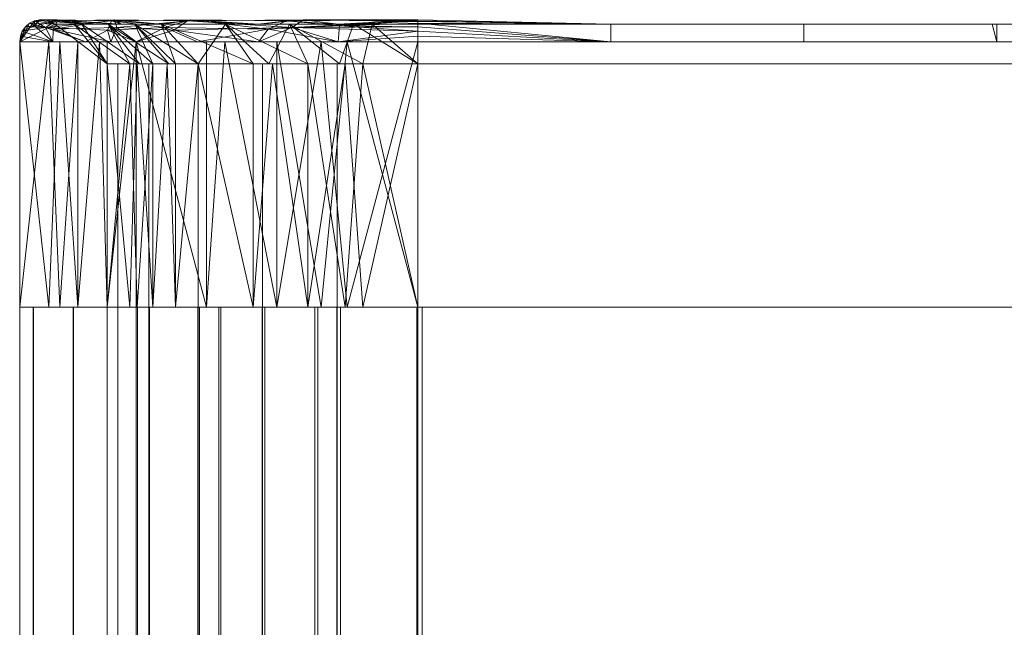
# Model space of a CAD drawing. Header units: millimetres. Extents: x -156 to 353, y -115 to 445.
# Tile 2 of 17: x -156 to -111, y 1 to 29. Entities that reach past the tile are written whole.
import ezdxf

# ---------------------------------------------------------------- set-up
doc = ezdxf.new("R2010")
doc.units = ezdxf.units.MM
doc.layers.add('M-520-M_DRAINAGE_FW', color=2, linetype='Continuous', lineweight=30)

# ---------------------------------------------------------------- blocks, each defined once
blk = doc.blocks.new('FFAS4954-601500BT0 - EasySet Exposed Bath _ Shower Auto Temperature Mixer with Shower Kit-4445-3D View 1')
at = {"layer": 'M-520-M_DRAINAGE_FW', "lineweight": 9}
mesh = blk.add_polyface(dxfattribs=at)
corners = [(-156, 27.744, 114), (-155.97, 27.989, 114), (-155.881, 28.219, 114), (-155.738, 28.419, 114), (-155.551, 28.579, 114), (-155.33, 28.689, 114), (-155.089, 28.741, 114), (-154.843, 28.732, 114), (-154.606, 28.664, 114), (-154.394, 28.54, 114), (-154.394, 28.54, 25), (-154.606, 28.664, 25), (-154.843, 28.732, 25), (-155.089, 28.741, 25), (-155.33, 28.689, 25), (-155.551, 28.579, 25), (-155.738, 28.419, 25), (-155.881, 28.219, 25), (-155.97, 27.989, 25), (-156, 27.744, 25), (-156, 27.744, 79.083), (-154.394, 28.54, 69.5), (-154.394, 28.54, 42.459), (-154.394, 28.54, 91.75), (-156, 27.744, 52.041), (-156, 27.744, 65.562), (-156, 27.744, 96.541), (-156, 27.744, 42.459), (-154.394, 28.54, 105.271), (-154.394, 28.54, 33.729), (-156, 27.744, 105.271), (-156, 27.744, 33.729), (-154.394, 28.54, 55.979), (-154.394, 28.54, 80.625), (-154.394, 28.54, 49.219), (-156, 27.744, 87.812)]
mesh.append_faces([[corners[k] for k in face] for face in [(15, 29, 14), (12, 29, 11), (2, 30, 1), (16, 31, 15), (7, 28, 6)]], dxfattribs={"vtx0": -1, "vtx1": -1})
mesh.append_faces([[corners[k] for k in face] for face in [(5, 28, 30), (15, 31, 29)]], dxfattribs={"vtx0": -1, "vtx1": -1, "vtx2": -1})
mesh.append_faces([[corners[k] for k in face] for face in [(32, 24, 25, 21), (30, 4, 5), (33, 20, 35, 23), (31, 16, 17), (21, 25, 20, 33), (28, 7, 8), (24, 32, 34)]], dxfattribs={"vtx0": -1, "vtx2": -1})
mesh.append_faces([[corners[k] for k in face] for face in [(17, 18, 31), (13, 14, 29), (3, 4, 30), (2, 3, 30), (12, 13, 29), (5, 6, 28), (35, 26, 23)]], dxfattribs={"vtx1": -1, "vtx2": -1})
mesh.append_faces([[corners[k] for k in face] for face in [(27, 24, 34, 22), (31, 27, 22, 29), (26, 30, 28, 23)]], dxfattribs={"vtx1": -1, "vtx3": -1})
mesh.append_faces([[corners[k] for k in face] for face in [(18, 19, 31), (29, 10, 11), (8, 9, 28), (30, 0, 1)]], dxfattribs={"vtx2": -1})
mesh = blk.add_polyface(dxfattribs=at)
corners = [(-138, 27.744, 7), (-150.728, 27.744, 12.272), (-156, 27.744, 25), (-155.97, 27.989, 25), (-155.881, 28.219, 25), (-155.738, 28.419, 25), (-155.551, 28.579, 25), (-155.33, 28.689, 25), (-155.089, 28.741, 25), (-154.843, 28.732, 25), (-154.606, 28.664, 25), (-154.394, 28.54, 25), (-149.592, 28.54, 13.408), (-138, 28.54, 8.606), (-138, 28.664, 8.394), (-138, 28.732, 8.157), (-138, 28.741, 7.911), (-138, 28.689, 7.67), (-138, 28.579, 7.449), (-138, 28.419, 7.262), (-138, 28.219, 7.119), (-138, 27.989, 7.03), (-151.41, 28.54, 17.797), (-153.017, 27.744, 17.797), (-145.203, 28.54, 11.59), (-145.203, 27.744, 9.983), (-154.285, 28.687, 19.06), (-143.158, 28.74, 8.707), (-141.601, 27.744, 8.492), (-152.902, 28.54, 21.399), (-154.508, 27.744, 21.399), (-155.336, 28.467, 21.467), (-148.416, 28.689, 11.152), (-143.689, 28.385, 8.168), (-151.712, 28.734, 14.713), (-154.49, 28.315, 18.243), (-151.872, 27.744, 15.035), (-151.603, 28.386, 13.571), (-149.034, 28.275, 10.972), (-147.965, 27.744, 11.128), (-141.601, 28.54, 10.098)]
mesh.append_faces([[corners[k] for k in face] for face in [(36, 37, 1), (30, 35, 23), (8, 31, 7), (23, 35, 36), (4, 30, 3), (21, 28, 20), (20, 33, 19)]], dxfattribs={"vtx0": -1, "vtx1": -1})
mesh.append_faces([[corners[k] for k in face] for face in [(27, 17, 33), (32, 27, 33), (33, 25, 38), (34, 35, 26), (30, 31, 35), (26, 22, 34), (26, 31, 8), (37, 35, 34), (29, 26, 9), (38, 37, 32), (40, 14, 27), (12, 32, 34), (33, 20, 28), (32, 24, 27), (35, 31, 26), (38, 1, 37), (4, 31, 30), (35, 37, 36), (32, 37, 34), (33, 38, 32)]], dxfattribs={"vtx0": -1, "vtx1": -1, "vtx2": -1})
mesh.append_faces([[corners[k] for k in face] for face in [(31, 4, 5), (29, 9, 10), (31, 5, 6), (33, 18, 19), (26, 8, 9), (33, 28, 25), (27, 14, 15), (27, 24, 40)]], dxfattribs={"vtx0": -1, "vtx2": -1})
mesh.append_faces([[corners[k] for k in face] for face in [(38, 25, 39, 1)]], dxfattribs={"vtx0": -1, "vtx3": -1})
mesh.append_faces([[corners[k] for k in face] for face in [(29, 22, 26), (22, 12, 34), (15, 16, 27), (17, 18, 33), (12, 24, 32), (16, 17, 27), (6, 7, 31)]], dxfattribs={"vtx1": -1, "vtx2": -1})
mesh.append_faces([[corners[k] for k in face] for face in [(30, 2, 3), (21, 0, 28), (10, 11, 29), (40, 13, 14)]], dxfattribs={"vtx2": -1})
mesh = blk.add_polyface(dxfattribs=at)
corners = [(-156, 27.744, 114), (-150.728, 27.744, 126.728), (-138, 27.744, 132), (-138, 27.989, 131.97), (-138, 28.219, 131.881), (-138, 28.419, 131.738), (-138, 28.579, 131.551), (-138, 28.689, 131.33), (-138, 28.741, 131.089), (-138, 28.732, 130.843), (-138, 28.664, 130.606), (-138, 28.54, 130.394), (-149.592, 28.54, 125.592), (-154.394, 28.54, 114), (-154.606, 28.664, 114), (-154.843, 28.732, 114), (-155.089, 28.741, 114), (-155.33, 28.689, 114), (-155.551, 28.579, 114), (-155.738, 28.419, 114), (-155.881, 28.219, 114), (-155.97, 27.989, 114), (-145.203, 28.54, 127.41), (-145.203, 27.744, 129.017), (-151.41, 28.54, 121.203), (-153.017, 27.744, 121.203), (-143.94, 28.687, 130.285), (-154.293, 28.74, 119.158), (-154.508, 27.744, 117.601), (-141.601, 28.54, 128.902), (-141.601, 27.744, 130.508), (-141.533, 28.467, 131.336), (-151.848, 28.689, 124.416), (-154.832, 28.385, 119.689), (-148.287, 28.734, 127.712), (-144.757, 28.315, 130.49), (-147.965, 27.744, 127.872), (-149.429, 28.386, 127.603), (-152.028, 28.275, 125.034), (-151.872, 27.744, 123.965), (-152.902, 28.54, 117.601)]
mesh.append_faces([[corners[k] for k in face] for face in [(36, 37, 1), (30, 35, 23), (8, 31, 7), (23, 35, 36), (4, 30, 3), (21, 28, 20), (20, 33, 19)]], dxfattribs={"vtx0": -1, "vtx1": -1})
mesh.append_faces([[corners[k] for k in face] for face in [(27, 17, 33), (32, 27, 33), (33, 25, 38), (34, 35, 26), (30, 31, 35), (26, 22, 34), (26, 31, 8), (37, 35, 34), (29, 26, 9), (38, 37, 32), (40, 14, 27), (12, 32, 34), (33, 20, 28), (32, 24, 27), (35, 31, 26), (38, 1, 37), (4, 31, 30), (35, 37, 36), (32, 37, 34), (33, 38, 32)]], dxfattribs={"vtx0": -1, "vtx1": -1, "vtx2": -1})
mesh.append_faces([[corners[k] for k in face] for face in [(31, 4, 5), (29, 9, 10), (31, 5, 6), (33, 18, 19), (26, 8, 9), (33, 28, 25), (27, 14, 15), (38, 25, 39), (27, 24, 40)]], dxfattribs={"vtx0": -1, "vtx2": -1})
mesh.append_faces([[corners[k] for k in face] for face in [(29, 22, 26), (22, 12, 34), (15, 16, 27), (17, 18, 33), (12, 24, 32), (16, 17, 27), (6, 7, 31), (39, 1, 38)]], dxfattribs={"vtx1": -1, "vtx2": -1})
mesh.append_faces([[corners[k] for k in face] for face in [(30, 2, 3), (21, 0, 28), (10, 11, 29), (40, 13, 14)]], dxfattribs={"vtx2": -1})
mesh = blk.add_polyface(dxfattribs=at)
corners = [(-154.394, 28.54, 114), (-152.04, 26.744, 114), (-152.04, 26.744, 25), (-154.394, 28.54, 25)]
mesh.append_faces([[corners[k] for k in face] for face in [(3, 0, 1, 2)]])
mesh = blk.add_polyface(dxfattribs=at)
corners = [(-138, 28.54, 8.606), (-149.592, 28.54, 13.408), (-154.394, 28.54, 25), (-152.04, 26.744, 25), (-147.928, 26.744, 15.072), (-138, 26.744, 10.96), (-149.984, 26.744, 20.036), (-151.993, 28.54, 19.204), (-153.539, 28.54, 22.936), (-141.536, 26.744, 12.425), (-143.796, 28.54, 11.007), (-146.694, 28.54, 12.208), (-150.792, 28.54, 16.306), (-148.956, 26.744, 17.554), (-151.012, 26.744, 22.518), (-140.898, 28.54, 9.807), (-144.732, 26.744, 13.748)]
mesh.append_faces([[corners[k] for k in face] for face in [(15, 5, 0)]], dxfattribs={"vtx0": -1})
mesh.append_faces([[corners[k] for k in face] for face in [(6, 7, 14), (1, 4, 11), (9, 10, 16), (5, 15, 9), (8, 14, 7)]], dxfattribs={"vtx0": -1, "vtx1": -1})
mesh.append_faces([[corners[k] for k in face] for face in [(12, 6, 13), (1, 13, 4), (11, 4, 16), (6, 12, 7), (8, 3, 14)]], dxfattribs={"vtx0": -1, "vtx2": -1})
mesh.append_faces([[corners[k] for k in face] for face in [(2, 3, 8)]], dxfattribs={"vtx1": -1})
mesh.append_faces([[corners[k] for k in face] for face in [(10, 11, 16), (1, 12, 13), (15, 10, 9)]], dxfattribs={"vtx1": -1, "vtx2": -1})
mesh = blk.add_polyface(dxfattribs=at)
corners = [(-154.394, 28.54, 114), (-149.592, 28.54, 125.592), (-138, 28.54, 130.394), (-138, 26.744, 128.04), (-147.928, 26.744, 123.928), (-152.04, 26.744, 114), (-142.964, 26.744, 125.984), (-143.796, 28.54, 127.993), (-140.064, 28.54, 129.539), (-150.575, 26.744, 117.536), (-151.993, 28.54, 119.796), (-150.792, 28.54, 122.694), (-146.694, 28.54, 126.792), (-145.446, 26.744, 124.956), (-140.482, 26.744, 127.012), (-153.193, 28.54, 116.898), (-149.252, 26.744, 120.732)]
mesh.append_faces([[corners[k] for k in face] for face in [(15, 5, 0)]], dxfattribs={"vtx0": -1})
mesh.append_faces([[corners[k] for k in face] for face in [(6, 7, 14), (1, 4, 11), (9, 10, 16), (5, 15, 9), (8, 14, 7)]], dxfattribs={"vtx0": -1, "vtx1": -1})
mesh.append_faces([[corners[k] for k in face] for face in [(12, 6, 13), (1, 13, 4), (11, 4, 16), (6, 12, 7), (8, 3, 14)]], dxfattribs={"vtx0": -1, "vtx2": -1})
mesh.append_faces([[corners[k] for k in face] for face in [(2, 3, 8)]], dxfattribs={"vtx1": -1})
mesh.append_faces([[corners[k] for k in face] for face in [(10, 11, 16), (1, 12, 13), (15, 10, 9)]], dxfattribs={"vtx1": -1, "vtx2": -1})
mesh = blk.add_polyface(dxfattribs=at)
corners = [(-138, 27.744, 7), (-138, 27.989, 7.03), (-138, 28.219, 7.119), (-138, 28.419, 7.262), (-138, 28.579, 7.449), (-138, 28.689, 7.67), (-138, 28.741, 7.911), (-138, 28.732, 8.157), (-138, 28.664, 8.394), (-138, 28.54, 8.606), (138, 28.54, 8.606), (138, 28.664, 8.394), (138, 28.732, 8.157), (138, 28.741, 7.911), (138, 28.689, 7.67), (138, 28.579, 7.449), (138, 28.419, 7.262), (138, 28.219, 7.119), (138, 27.989, 7.03), (138, 27.744, 7), (-1.668, 27.744, 7), (0, 28.54, 8.606), (68.166, 28.54, 8.606), (68.166, 27.744, 7), (-68.166, 27.744, 7), (-69, 28.54, 8.606), (-34.5, 28.54, 8.606), (-34.917, 27.744, 7), (103.083, 28.54, 8.606), (103.083, 27.744, 7), (85.624, 27.744, 7), (85.624, 28.54, 8.606), (-103.083, 27.744, 7), (-103.5, 28.54, 8.606), (-86.25, 28.54, 8.606), (-85.624, 27.744, 7), (120.541, 28.54, 8.606), (120.541, 27.744, 7), (111.812, 27.744, 7), (-120.541, 28.54, 8.606), (-120.541, 27.744, 7), (-129.271, 27.744, 7), (129.271, 28.54, 8.606), (129.271, 27.744, 7), (-129.271, 28.54, 8.606), (34.083, 28.54, 8.606), (33.249, 27.744, 7), (15.79, 27.744, 7), (17.041, 28.54, 8.606), (-51.75, 28.54, 8.606), (-51.541, 27.744, 7), (-59.854, 27.744, 7), (50.707, 27.744, 7), (51.124, 28.54, 8.606), (59.645, 28.54, 8.606), (-17.25, 28.54, 8.606), (-18.293, 27.744, 7), (-26.605, 27.744, 7), (76.895, 28.54, 8.606), (76.895, 27.744, 7), (94.354, 28.54, 8.606), (94.354, 27.744, 7), (-94.354, 27.744, 7), (-94.875, 28.54, 8.606), (-76.895, 27.744, 7), (-77.625, 28.54, 8.606), (111.812, 28.54, 8.606), (-111.812, 27.744, 7), (-112.021, 28.54, 8.606), (7.061, 27.744, 7), (25.562, 28.54, 8.606), (24.52, 27.744, 7), (-43.125, 28.54, 8.606), (-43.229, 27.744, 7), (-60.375, 28.54, 8.606), (41.978, 27.744, 7), (42.604, 28.54, 8.606), (59.437, 27.744, 7), (-8.625, 28.54, 8.606), (-25.875, 28.54, 8.606), (8.521, 28.54, 8.606), (-9.98, 27.744, 7)]
mesh.append_faces([[corners[k] for k in face] for face in [(8, 44, 7), (6, 44, 5), (16, 43, 15), (7, 44, 6), (34, 62, 63), (12, 42, 11), (2, 41, 1), (35, 65, 64), (72, 50, 49)]], dxfattribs={"vtx0": -1, "vtx1": -1})
mesh.append_faces([[corners[k] for k in face] for face in [(15, 43, 42), (44, 41, 4)]], dxfattribs={"vtx0": -1, "vtx1": -1, "vtx2": -1})
mesh.append_faces([[corners[k] for k in face] for face in [(24, 25, 74, 51), (41, 44, 39, 40), (32, 33, 63, 62), (75, 45, 76, 52), (44, 4, 5), (47, 80, 48, 71), (67, 68, 33, 32), (40, 39, 68, 67), (64, 65, 25, 24), (22, 59, 23, 54), (70, 46, 71, 48), (51, 74, 49, 50), (52, 76, 53, 77), (54, 23, 77, 53), (46, 70, 45, 75), (80, 47, 69)]], dxfattribs={"vtx0": -1, "vtx2": -1})
mesh.append_faces([[corners[k] for k in face] for face in [(14, 15, 42), (17, 18, 43), (16, 17, 43), (73, 50, 72, 27), (2, 3, 41), (12, 13, 42), (13, 14, 42), (3, 4, 41), (22, 58, 59), (72, 26, 27)]], dxfattribs={"vtx1": -1, "vtx2": -1})
mesh.append_faces([[corners[k] for k in face] for face in [(43, 37, 36, 42), (28, 66, 38, 29), (56, 57, 79, 55), (30, 59, 58, 31), (61, 30, 31, 60), (57, 27, 26, 79), (29, 61, 60, 28), (34, 65, 35, 62), (66, 36, 37, 38), (81, 56, 55, 78), (21, 80, 69, 20), (20, 81, 78, 21)]], dxfattribs={"vtx1": -1, "vtx3": -1})
mesh.append_faces([[corners[k] for k in face] for face in [(18, 19, 43), (41, 0, 1), (8, 9, 44), (42, 10, 11)]], dxfattribs={"vtx2": -1})
mesh = blk.add_polyface(dxfattribs=at)
corners = [(138, 27.744, 132), (138, 27.989, 131.97), (138, 28.219, 131.881), (138, 28.419, 131.738), (138, 28.579, 131.551), (138, 28.689, 131.33), (138, 28.741, 131.089), (138, 28.732, 130.843), (138, 28.664, 130.606), (138, 28.54, 130.394), (-138, 28.54, 130.394), (-138, 28.664, 130.606), (-138, 28.732, 130.843), (-138, 28.741, 131.089), (-138, 28.689, 131.33), (-138, 28.579, 131.551), (-138, 28.419, 131.738), (-138, 28.219, 131.881), (-138, 27.989, 131.97), (-138, 27.744, 132), (1.668, 27.744, 132), (0, 28.54, 130.394), (-68.166, 28.54, 130.394), (-68.166, 27.744, 132), (68.166, 27.744, 132), (69, 28.54, 130.394), (34.5, 28.54, 130.394), (34.917, 27.744, 132), (-103.083, 28.54, 130.394), (-103.083, 27.744, 132), (-85.624, 27.744, 132), (-85.624, 28.54, 130.394), (103.083, 27.744, 132), (103.5, 28.54, 130.394), (86.25, 28.54, 130.394), (85.624, 27.744, 132), (-120.541, 28.54, 130.394), (-120.541, 27.744, 132), (-111.812, 27.744, 132), (120.541, 28.54, 130.394), (120.541, 27.744, 132), (129.271, 27.744, 132), (-129.271, 28.54, 130.394), (-129.271, 27.744, 132), (129.271, 28.54, 130.394), (-34.083, 28.54, 130.394), (-33.249, 27.744, 132), (-15.79, 27.744, 132), (-17.041, 28.54, 130.394), (51.75, 28.54, 130.394), (51.541, 27.744, 132), (59.854, 27.744, 132), (-50.707, 27.744, 132), (-51.124, 28.54, 130.394), (-59.645, 28.54, 130.394), (17.25, 28.54, 130.394), (18.293, 27.744, 132), (26.605, 27.744, 132), (-76.895, 28.54, 130.394), (-76.895, 27.744, 132), (-94.354, 28.54, 130.394), (-94.354, 27.744, 132), (94.354, 27.744, 132), (94.875, 28.54, 130.394), (76.895, 27.744, 132), (77.625, 28.54, 130.394), (-111.812, 28.54, 130.394), (111.812, 27.744, 132), (112.021, 28.54, 130.394), (-7.061, 27.744, 132), (-25.562, 28.54, 130.394), (-24.52, 27.744, 132), (43.125, 28.54, 130.394), (43.229, 27.744, 132), (60.375, 28.54, 130.394), (-41.978, 27.744, 132), (-42.604, 28.54, 130.394), (-59.437, 27.744, 132), (8.625, 28.54, 130.394), (25.875, 28.54, 130.394), (-8.521, 28.54, 130.394), (9.98, 27.744, 132)]
mesh.append_faces([[corners[k] for k in face] for face in [(8, 44, 7), (6, 44, 5), (16, 43, 15), (7, 44, 6), (34, 62, 63), (12, 42, 11), (2, 41, 1), (35, 65, 64), (72, 50, 49)]], dxfattribs={"vtx0": -1, "vtx1": -1})
mesh.append_faces([[corners[k] for k in face] for face in [(15, 43, 42), (44, 41, 4)]], dxfattribs={"vtx0": -1, "vtx1": -1, "vtx2": -1})
mesh.append_faces([[corners[k] for k in face] for face in [(24, 25, 74, 51), (41, 44, 39, 40), (32, 33, 63, 62), (75, 45, 76, 52), (44, 4, 5), (47, 80, 48, 71), (67, 68, 33, 32), (40, 39, 68, 67), (64, 65, 25, 24), (22, 59, 23, 54), (70, 46, 71, 48), (51, 74, 49, 50), (52, 76, 53, 77), (54, 23, 77, 53), (46, 70, 45, 75), (80, 47, 69)]], dxfattribs={"vtx0": -1, "vtx2": -1})
mesh.append_faces([[corners[k] for k in face] for face in [(14, 15, 42), (17, 18, 43), (16, 17, 43), (73, 50, 72, 27), (2, 3, 41), (12, 13, 42), (13, 14, 42), (3, 4, 41), (22, 58, 59), (72, 26, 27)]], dxfattribs={"vtx1": -1, "vtx2": -1})
mesh.append_faces([[corners[k] for k in face] for face in [(43, 37, 36, 42), (28, 66, 38, 29), (56, 57, 79, 55), (30, 59, 58, 31), (61, 30, 31, 60), (57, 27, 26, 79), (29, 61, 60, 28), (34, 65, 35, 62), (66, 36, 37, 38), (81, 56, 55, 78), (21, 80, 69, 20), (20, 81, 78, 21)]], dxfattribs={"vtx1": -1, "vtx3": -1})
mesh.append_faces([[corners[k] for k in face] for face in [(18, 19, 43), (41, 0, 1), (8, 9, 44), (42, 10, 11)]], dxfattribs={"vtx2": -1})
mesh = blk.add_polyface(dxfattribs=at)
corners = [(-138, 28.54, 8.606), (-138, 26.744, 10.96), (138, 26.744, 10.96), (138, 28.54, 8.606)]
mesh.append_faces([[corners[k] for k in face] for face in [(3, 0, 1, 2)]])
mesh = blk.add_polyface(dxfattribs=at)
corners = [(138, 28.54, 130.394), (138, 26.744, 128.04), (-138, 26.744, 128.04), (-138, 28.54, 130.394)]
mesh.append_faces([[corners[k] for k in face] for face in [(0, 1, 2, 3)]])
mesh = blk.add_polyface(dxfattribs=at)
corners = [(-156, 15.744, 114), (-156, 27.744, 114), (-156, 27.744, 25), (-156, 15.744, 25)]
mesh.append_faces([[corners[k] for k in face] for face in [(3, 0, 1, 2)]])
mesh = blk.add_polyface(dxfattribs=at)
corners = [(-138, 15.744, 7), (-150.728, 15.744, 12.272), (-156, 15.744, 25), (-156, 27.744, 25), (-150.728, 27.744, 12.272), (-138, 27.744, 7), (-153.364, 27.744, 18.636), (-153.364, 15.744, 18.636), (-154.192, 15.744, 20.635), (-146.729, 27.744, 10.616), (-144.364, 15.744, 9.636), (-147.546, 15.744, 10.954), (-152.046, 15.744, 15.454), (-152.046, 27.744, 15.454), (-154.682, 27.744, 21.818), (-142.365, 27.744, 8.808), (-141.182, 15.744, 8.318)]
mesh.append_faces([[corners[k] for k in face] for face in [(14, 2, 3), (16, 5, 0)]], dxfattribs={"vtx0": -1})
mesh.append_faces([[corners[k] for k in face] for face in [(2, 14, 8), (5, 16, 15), (8, 6, 7)]], dxfattribs={"vtx0": -1, "vtx1": -1})
mesh.append_faces([[corners[k] for k in face] for face in [(10, 9, 15), (9, 10, 11), (4, 11, 1), (11, 4, 9)]], dxfattribs={"vtx0": -1, "vtx2": -1})
mesh.append_faces([[corners[k] for k in face] for face in [(14, 6, 8), (16, 10, 15)]], dxfattribs={"vtx1": -1, "vtx2": -1})
mesh.append_faces([[corners[k] for k in face] for face in [(6, 13, 12, 7), (13, 4, 1, 12)]], dxfattribs={"vtx1": -1, "vtx3": -1})
mesh = blk.add_polyface(dxfattribs=at)
corners = [(-156, 15.744, 114), (-150.728, 15.744, 126.728), (-138, 15.744, 132), (-138, 27.744, 132), (-150.728, 27.744, 126.728), (-156, 27.744, 114), (-144.364, 27.744, 129.364), (-144.364, 15.744, 129.364), (-142.365, 15.744, 130.192), (-152.384, 27.744, 122.729), (-153.364, 15.744, 120.364), (-152.046, 15.744, 123.546), (-147.546, 15.744, 128.046), (-147.546, 27.744, 128.046), (-141.182, 27.744, 130.682), (-154.192, 27.744, 118.365), (-154.682, 15.744, 117.182)]
mesh.append_faces([[corners[k] for k in face] for face in [(14, 2, 3), (16, 5, 0)]], dxfattribs={"vtx0": -1})
mesh.append_faces([[corners[k] for k in face] for face in [(2, 14, 8), (5, 16, 15), (8, 6, 7)]], dxfattribs={"vtx0": -1, "vtx1": -1})
mesh.append_faces([[corners[k] for k in face] for face in [(10, 9, 15), (9, 10, 11), (4, 11, 1), (11, 4, 9)]], dxfattribs={"vtx0": -1, "vtx2": -1})
mesh.append_faces([[corners[k] for k in face] for face in [(14, 6, 8), (16, 10, 15)]], dxfattribs={"vtx1": -1, "vtx2": -1})
mesh.append_faces([[corners[k] for k in face] for face in [(6, 13, 12, 7), (13, 4, 1, 12)]], dxfattribs={"vtx1": -1, "vtx3": -1})
mesh = blk.add_polyface(dxfattribs=at)
corners = [(-138, 15.744, 7), (-138, 27.744, 7), (138, 27.744, 7), (138, 15.744, 7)]
mesh.append_faces([[corners[k] for k in face] for face in [(3, 0, 1, 2)]])
mesh = blk.add_polyface(dxfattribs=at)
corners = [(138, 15.744, 132), (138, 27.744, 132), (-138, 27.744, 132), (-138, 15.744, 132)]
mesh.append_faces([[corners[k] for k in face] for face in [(0, 1, 2, 3)]])
mesh = blk.add_polyface(dxfattribs=at)
corners = [(152.04, 26.744, 114), (152.04, 26.744, 25), (151.562, 26.744, 21.366), (150.159, 26.744, 17.98), (147.928, 26.744, 15.072), (145.02, 26.744, 12.841), (141.634, 26.744, 11.438), (138, 26.744, 10.96), (-138, 26.744, 10.96), (-141.634, 26.744, 11.438), (-145.02, 26.744, 12.841), (-147.928, 26.744, 15.072), (-150.159, 26.744, 17.98), (-151.562, 26.744, 21.366), (-152.04, 26.744, 25), (-152.04, 26.744, 114), (-151.562, 26.744, 117.634), (-150.159, 26.744, 121.02), (-147.928, 26.744, 123.928), (-145.02, 26.744, 126.159), (-141.634, 26.744, 127.562), (-138, 26.744, 128.04), (138, 26.744, 128.04), (141.634, 26.744, 127.562), (145.02, 26.744, 126.159), (147.928, 26.744, 123.928), (150.159, 26.744, 121.02), (151.562, 26.744, 117.634)]
mesh.append_faces([[corners[k] for k in face] for face in [(5, 3, 4)]], dxfattribs={"vtx0": -1})
mesh.append_faces([[corners[k] for k in face] for face in [(7, 3, 5, 6), (9, 14, 8)]], dxfattribs={"vtx0": -1, "vtx1": -1})
mesh.append_faces([[corners[k] for k in face] for face in [(0, 24, 25), (7, 0, 1)]], dxfattribs={"vtx0": -1, "vtx2": -1})
mesh.append_faces([[corners[k] for k in face] for face in [(7, 21, 22, 0), (21, 7, 8, 14)]], dxfattribs={"vtx0": -1, "vtx2": -1, "vtx3": -1})
mesh.append_faces([[corners[k] for k in face] for face in [(0, 22, 23, 24), (7, 1, 2, 3), (14, 9, 10, 11)]], dxfattribs={"vtx0": -1, "vtx3": -1})
mesh.append_faces([[corners[k] for k in face] for face in [(15, 16, 21, 14)]], dxfattribs={"vtx1": -1, "vtx2": -1})
mesh.append_faces([[corners[k] for k in face] for face in [(26, 27, 0, 25), (19, 20, 21, 18), (12, 13, 14, 11)]], dxfattribs={"vtx2": -1})
mesh.append_faces([[corners[k] for k in face] for face in [(16, 17, 18, 21)]], dxfattribs={"vtx2": -1, "vtx3": -1})
mesh = blk.add_polyface(dxfattribs=at)
corners = [(-152.04, 26.744, 25), (-151.562, 26.744, 21.366), (-150.159, 26.744, 17.98), (-147.928, 26.744, 15.072), (-145.02, 26.744, 12.841), (-141.634, 26.744, 11.438), (-138, 26.744, 10.96), (-138, -26.188, 10.96), (-141.634, -26.188, 11.438), (-145.02, -26.188, 12.841), (-147.928, -26.188, 15.072), (-150.159, -26.188, 17.98), (-151.562, -26.188, 21.366), (-152.04, -26.188, 25)]
mesh.append_faces([[corners[k] for k in face] for face in [(1, 12, 13, 0)]], dxfattribs={"vtx0": -1})
mesh.append_faces([[corners[k] for k in face] for face in [(5, 8, 9, 4), (4, 9, 10, 3), (2, 11, 12, 1), (11, 2, 3, 10)]], dxfattribs={"vtx0": -1, "vtx2": -1})
mesh.append_faces([[corners[k] for k in face] for face in [(6, 7, 8, 5)]], dxfattribs={"vtx2": -1})
mesh = blk.add_polyface(dxfattribs=at)
corners = [(-152.04, 26.744, 114), (-152.04, 26.744, 25), (-152.04, -26.188, 25), (-152.04, -26.188, 114)]
mesh.append_faces([[corners[k] for k in face] for face in [(3, 0, 1, 2)]])
mesh = blk.add_polyface(dxfattribs=at)
corners = [(-138, 26.744, 128.04), (-141.634, 26.744, 127.562), (-145.02, 26.744, 126.159), (-147.928, 26.744, 123.928), (-150.159, 26.744, 121.02), (-151.562, 26.744, 117.634), (-152.04, 26.744, 114), (-152.04, -26.188, 114), (-151.562, -26.188, 117.634), (-150.159, -26.188, 121.02), (-147.928, -26.188, 123.928), (-145.02, -26.188, 126.159), (-141.634, -26.188, 127.562), (-138, -26.188, 128.04)]
mesh.append_faces([[corners[k] for k in face] for face in [(1, 12, 13, 0)]], dxfattribs={"vtx0": -1})
mesh.append_faces([[corners[k] for k in face] for face in [(5, 8, 9, 4), (4, 9, 10, 3), (2, 11, 12, 1), (11, 2, 3, 10)]], dxfattribs={"vtx0": -1, "vtx2": -1})
mesh.append_faces([[corners[k] for k in face] for face in [(6, 7, 8, 5)]], dxfattribs={"vtx2": -1})
mesh = blk.add_polyface(dxfattribs=at)
corners = [(-152.04, 26.744, 114), (-152.04, 15.744, 114), (-152.04, 15.744, 25), (-152.04, 26.744, 25)]
mesh.append_faces([[corners[k] for k in face] for face in [(0, 1, 2, 3)]])
mesh = blk.add_polyface(dxfattribs=at)
corners = [(-138, 26.744, 10.96), (-147.928, 26.744, 15.072), (-152.04, 26.744, 25), (-152.04, 15.744, 25), (-147.928, 15.744, 15.072), (-138, 15.744, 10.96), (-149.984, 26.744, 20.036), (-149.984, 15.744, 20.036), (-150.681, 15.744, 21.72), (-144.56, 26.744, 13.677), (-142.964, 15.744, 13.016), (-145.446, 15.744, 14.044), (-148.956, 15.744, 17.554), (-148.956, 26.744, 17.554), (-151.012, 26.744, 22.518), (-141.28, 26.744, 12.319), (-140.482, 15.744, 11.988)]
mesh.append_faces([[corners[k] for k in face] for face in [(8, 14, 3), (15, 16, 0), (7, 6, 8)]], dxfattribs={"vtx0": -1, "vtx1": -1})
mesh.append_faces([[corners[k] for k in face] for face in [(12, 13, 6, 7), (4, 1, 13, 12), (8, 6, 14), (15, 10, 16)]], dxfattribs={"vtx0": -1, "vtx2": -1})
mesh.append_faces([[corners[k] for k in face] for face in [(2, 3, 14), (5, 0, 16)]], dxfattribs={"vtx1": -1})
mesh.append_faces([[corners[k] for k in face] for face in [(15, 9, 10), (11, 10, 9), (4, 11, 1), (9, 1, 11)]], dxfattribs={"vtx1": -1, "vtx2": -1})
mesh = blk.add_polyface(dxfattribs=at)
corners = [(-152.04, 26.744, 114), (-147.928, 26.744, 123.928), (-138, 26.744, 128.04), (-138, 15.744, 128.04), (-147.928, 15.744, 123.928), (-152.04, 15.744, 114), (-142.964, 26.744, 125.984), (-142.964, 15.744, 125.984), (-141.28, 15.744, 126.681), (-149.323, 26.744, 120.56), (-149.984, 15.744, 118.964), (-148.956, 15.744, 121.446), (-145.446, 15.744, 124.956), (-145.446, 26.744, 124.956), (-140.482, 26.744, 127.012), (-150.681, 26.744, 117.28), (-151.012, 15.744, 116.482)]
mesh.append_faces([[corners[k] for k in face] for face in [(8, 14, 3), (15, 16, 0), (7, 6, 8)]], dxfattribs={"vtx0": -1, "vtx1": -1})
mesh.append_faces([[corners[k] for k in face] for face in [(12, 13, 6, 7), (4, 1, 13, 12), (8, 6, 14), (15, 10, 16)]], dxfattribs={"vtx0": -1, "vtx2": -1})
mesh.append_faces([[corners[k] for k in face] for face in [(2, 3, 14), (5, 0, 16)]], dxfattribs={"vtx1": -1})
mesh.append_faces([[corners[k] for k in face] for face in [(15, 9, 10), (11, 10, 9), (4, 11, 1), (9, 1, 11)]], dxfattribs={"vtx1": -1, "vtx2": -1})
mesh = blk.add_polyface(dxfattribs=at)
corners = [(-138, 26.744, 10.96), (138, 26.744, 10.96), (138, -26.188, 10.96), (-138, -26.188, 10.96)]
mesh.append_faces([[corners[k] for k in face] for face in [(3, 0, 1, 2)]])
mesh = blk.add_polyface(dxfattribs=at)
corners = [(138, 26.744, 128.04), (-138, 26.744, 128.04), (-138, -26.188, 128.04), (138, -26.188, 128.04)]
mesh.append_faces([[corners[k] for k in face] for face in [(3, 0, 1, 2)]])
mesh = blk.add_polyface(dxfattribs=at)
corners = [(-138, 26.744, 10.96), (-138, 15.744, 10.96), (138, 15.744, 10.96), (138, 26.744, 10.96)]
mesh.append_faces([[corners[k] for k in face] for face in [(3, 0, 1, 2)]])
mesh = blk.add_polyface(dxfattribs=at)
corners = [(138, 26.744, 128.04), (138, 15.744, 128.04), (-138, 15.744, 128.04), (-138, 26.744, 128.04)]
mesh.append_faces([[corners[k] for k in face] for face in [(3, 0, 1, 2)]])
mesh = blk.add_polyface(dxfattribs=at)
corners = [(156, 15.744, 25), (156, 15.744, 114), (150.728, 15.744, 126.728), (138, 15.744, 132), (-138, 15.744, 132), (-150.728, 15.744, 126.728), (-156, 15.744, 114), (-156, 15.744, 25), (-150.728, 15.744, 12.272), (-138, 15.744, 7), (138, 15.744, 7), (150.728, 15.744, 12.272), (-152.04, 15.744, 114), (-147.928, 15.744, 123.928), (-138, 15.744, 128.04), (138, 15.744, 128.04), (147.928, 15.744, 123.928), (152.04, 15.744, 114), (152.04, 15.744, 25), (147.928, 15.744, 15.072), (138, 15.744, 10.96), (-138, 15.744, 10.96), (-147.928, 15.744, 15.072), (-152.04, 15.744, 25)]
mesh.append_faces([[corners[k] for k in face] for face in [(22, 8, 9, 21), (23, 7, 8, 22), (7, 23, 12, 6), (2, 16, 17, 1), (3, 15, 16, 2), (15, 3, 4, 14)]], dxfattribs={"vtx0": -1, "vtx2": -1})
mesh.append_faces([[corners[k] for k in face] for face in [(19, 20, 10, 11), (9, 10, 20, 21), (18, 19, 11, 0), (17, 18, 0, 1), (5, 6, 12, 13), (4, 5, 13, 14)]], dxfattribs={"vtx1": -1, "vtx3": -1})
mesh = blk.add_polyface(dxfattribs=at)
corners = [(-156, 15.744, 114), (-155.387, 15.744, 118.659), (-153.588, 15.744, 123), (-150.728, 15.744, 126.728), (-147, 15.744, 129.588), (-142.659, 15.744, 131.387), (-138, 15.744, 132), (138.046, 15.744, 132), (142.693, 15.744, 131.388), (147.023, 15.744, 129.595), (150.741, 15.744, 126.741), (153.595, 15.744, 123.023), (155.388, 15.744, 118.693), (156, 15.744, 114.046), (156, 15.744, 17.969), (155.38, 15.744, 13.259), (153.562, 15.744, 8.869), (150.669, 15.744, 5.099), (146.899, 15.744, 2.207), (142.51, 15.744, 0.388), (137.799, 15.744, -0.232), (-137.8, 15.744, -0.232), (-142.511, 15.744, 0.388), (-146.9, 15.744, 2.207), (-150.669, 15.744, 5.099), (-153.562, 15.744, 8.868), (-155.38, 15.744, 13.258), (-156, 15.744, 17.968), (-152.04, 15.744, 114.04), (-152.04, 15.744, 25.2), (-151.555, 15.744, 21.514), (-150.132, 15.744, 18.08), (-147.869, 15.744, 15.131), (-144.92, 15.744, 12.868), (-141.486, 15.744, 11.445), (-137.8, 15.744, 10.96), (137.799, 15.744, 10.96), (141.485, 15.744, 11.445), (144.919, 15.744, 12.868), (147.869, 15.744, 15.131), (150.132, 15.744, 18.081), (151.555, 15.744, 21.515), (152.04, 15.744, 25.201), (152.04, 15.744, 114.04), (151.563, 15.744, 117.663), (150.164, 15.744, 121.04), (147.939, 15.744, 123.939), (145.04, 15.744, 126.164), (141.663, 15.744, 127.563), (138.04, 15.744, 128.04), (-138.04, 15.744, 128.04), (-141.663, 15.744, 127.563), (-145.04, 15.744, 126.164), (-147.939, 15.744, 123.939), (-150.164, 15.744, 121.04), (-151.563, 15.744, 117.663)]
mesh.append_faces([[corners[k] for k in face] for face in [(21, 35, 20), (30, 27, 29), (38, 18, 37), (39, 16, 38), (50, 6, 49)]], dxfattribs={"vtx0": -1, "vtx1": -1})
mesh.append_faces([[corners[k] for k in face] for face in [(35, 21, 22, 34), (33, 24, 25, 32), (31, 26, 27, 30), (29, 27, 0), (26, 31, 32, 25), (36, 19, 20, 35), (19, 36, 37, 18), (3, 53, 54), (13, 43, 44, 12), (46, 10, 11), (7, 48, 49, 6), (48, 7, 8)]], dxfattribs={"vtx0": -1, "vtx2": -1})
mesh.append_faces([[corners[k] for k in face] for face in [(22, 23, 34), (17, 18, 38, 16), (41, 42, 14), (44, 45, 12)]], dxfattribs={"vtx1": -1, "vtx2": -1})
mesh.append_faces([[corners[k] for k in face] for face in [(33, 34, 23, 24), (39, 40, 15, 16), (14, 15, 40, 41), (13, 14, 42, 43), (0, 1, 28, 29), (1, 2, 55, 28), (54, 55, 2, 3), (3, 4, 52, 53), (51, 52, 4, 5), (50, 51, 5, 6), (45, 46, 11, 12), (46, 47, 9, 10), (8, 9, 47, 48)]], dxfattribs={"vtx1": -1, "vtx3": -1})
mesh = blk.add_polyface(dxfattribs=at)
corners = [(-156, -26.188, 17.968), (-156, -26.188, 114), (-156, 15.744, 114), (-156, 15.744, 17.968)]
mesh.append_faces([[corners[k] for k in face] for face in [(3, 0, 1, 2)]])
mesh = blk.add_polyface(dxfattribs=at)
corners = [(-156, -26.188, 114), (-155.387, -26.188, 118.659), (-153.588, -26.188, 123), (-150.728, -26.188, 126.728), (-147, -26.188, 129.588), (-142.659, -26.188, 131.387), (-138, -26.188, 132), (-138, 15.744, 132), (-142.659, 15.744, 131.387), (-147, 15.744, 129.588), (-150.728, 15.744, 126.728), (-153.588, 15.744, 123), (-155.387, 15.744, 118.659), (-156, 15.744, 114)]
mesh.append_faces([[corners[k] for k in face] for face in [(1, 12, 13, 0)]], dxfattribs={"vtx0": -1})
mesh.append_faces([[corners[k] for k in face] for face in [(5, 8, 9, 4), (4, 9, 10, 3), (2, 11, 12, 1), (11, 2, 3, 10)]], dxfattribs={"vtx0": -1, "vtx2": -1})
mesh.append_faces([[corners[k] for k in face] for face in [(6, 7, 8, 5)]], dxfattribs={"vtx2": -1})
mesh = blk.add_polyface(dxfattribs=at)
corners = [(-137.8, -26.188, -0.232), (-142.511, -26.188, 0.388), (-146.9, -26.188, 2.207), (-150.669, -26.188, 5.099), (-153.562, -26.188, 8.868), (-155.38, -26.188, 13.258), (-156, -26.188, 17.968), (-156, 15.744, 17.968), (-155.38, 15.744, 13.258), (-153.562, 15.744, 8.868), (-150.669, 15.744, 5.099), (-146.9, 15.744, 2.207), (-142.511, 15.744, 0.388), (-137.8, 15.744, -0.232)]
mesh.append_faces([[corners[k] for k in face] for face in [(1, 12, 13, 0)]], dxfattribs={"vtx0": -1})
mesh.append_faces([[corners[k] for k in face] for face in [(5, 8, 9, 4), (4, 9, 10, 3), (2, 11, 12, 1), (11, 2, 3, 10)]], dxfattribs={"vtx0": -1, "vtx2": -1})
mesh.append_faces([[corners[k] for k in face] for face in [(6, 7, 8, 5)]], dxfattribs={"vtx2": -1})
mesh = blk.add_polyface(dxfattribs=at)
corners = [(-152.04, -26.188, 114.04), (-152.04, -26.188, 25.2), (-152.04, 15.744, 25.2), (-152.04, 15.744, 114.04)]
mesh.append_faces([[corners[k] for k in face] for face in [(3, 0, 1, 2)]])
mesh = blk.add_polyface(dxfattribs=at)
corners = [(-138.04, -26.188, 128.04), (-141.663, -26.188, 127.563), (-145.04, -26.188, 126.164), (-147.939, -26.188, 123.939), (-150.164, -26.188, 121.04), (-151.563, -26.188, 117.663), (-152.04, -26.188, 114.04), (-152.04, 15.744, 114.04), (-151.563, 15.744, 117.663), (-150.164, 15.744, 121.04), (-147.939, 15.744, 123.939), (-145.04, 15.744, 126.164), (-141.663, 15.744, 127.563), (-138.04, 15.744, 128.04)]
mesh.append_faces([[corners[k] for k in face] for face in [(8, 5, 6, 7)]], dxfattribs={"vtx0": -1})
mesh.append_faces([[corners[k] for k in face] for face in [(9, 4, 5, 8), (4, 9, 10, 3), (12, 1, 2, 11), (3, 10, 11, 2)]], dxfattribs={"vtx0": -1, "vtx2": -1})
mesh.append_faces([[corners[k] for k in face] for face in [(13, 0, 1, 12)]], dxfattribs={"vtx2": -1})
mesh = blk.add_polyface(dxfattribs=at)
corners = [(-152.04, -26.188, 25.2), (-151.555, -26.188, 21.514), (-150.132, -26.188, 18.08), (-147.869, -26.188, 15.131), (-144.92, -26.188, 12.868), (-141.486, -26.188, 11.445), (-137.8, -26.188, 10.96), (-137.8, 15.744, 10.96), (-141.486, 15.744, 11.445), (-144.92, 15.744, 12.868), (-147.869, 15.744, 15.131), (-150.132, 15.744, 18.08), (-151.555, 15.744, 21.514), (-152.04, 15.744, 25.2)]
mesh.append_faces([[corners[k] for k in face] for face in [(8, 5, 6, 7)]], dxfattribs={"vtx0": -1})
mesh.append_faces([[corners[k] for k in face] for face in [(9, 4, 5, 8), (4, 9, 10, 3), (12, 1, 2, 11), (3, 10, 11, 2)]], dxfattribs={"vtx0": -1, "vtx2": -1})
mesh.append_faces([[corners[k] for k in face] for face in [(13, 0, 1, 12)]], dxfattribs={"vtx2": -1})
mesh = blk.add_polyface(dxfattribs=at)
corners = [(138.04, -26.188, 128.04), (-138.04, -26.188, 128.04), (-138.04, 15.744, 128.04), (138.04, 15.744, 128.04)]
mesh.append_faces([[corners[k] for k in face] for face in [(3, 0, 1, 2)]])
mesh = blk.add_polyface(dxfattribs=at)
corners = [(-138, -26.188, 132), (138.046, -26.188, 132), (138.046, 15.744, 132), (-138, 15.744, 132)]
mesh.append_faces([[corners[k] for k in face] for face in [(3, 0, 1, 2)]])
mesh = blk.add_polyface(dxfattribs=at)
corners = [(137.799, -26.188, -0.232), (-137.8, -26.188, -0.232), (-137.8, 15.744, -0.232), (137.799, 15.744, -0.232)]
mesh.append_faces([[corners[k] for k in face] for face in [(3, 0, 1, 2)]])
mesh = blk.add_polyface(dxfattribs=at)
corners = [(-137.8, -26.188, 10.96), (137.799, -26.188, 10.96), (137.799, 15.744, 10.96), (-137.8, 15.744, 10.96)]
mesh.append_faces([[corners[k] for k in face] for face in [(0, 1, 2, 3)]])

msp = doc.modelspace()

# ---------------------------------------------------------------- block references
at = {"layer": 'M-520-M_DRAINAGE_FW', "lineweight": 9}
msp.add_blockref('FFAS4954-601500BT0 - EasySet Exposed Bath _ Shower Auto Temperature Mixer with Shower Kit-4445-3D View 1', (0, 0), dxfattribs=at)

doc.saveas('drawing.dxf')
